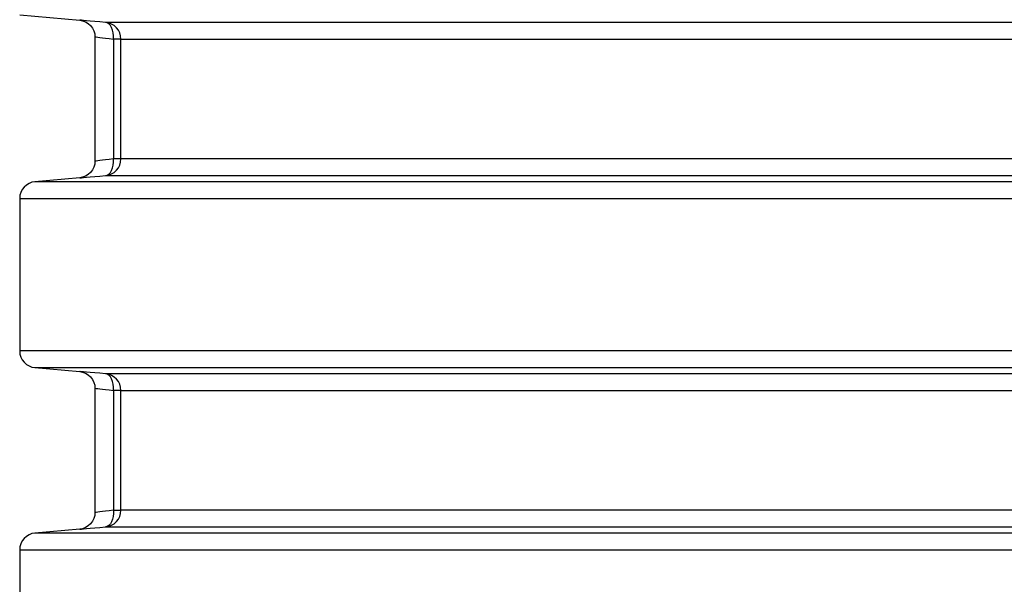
# Model space of a CAD drawing. Header units: millimetres. Extents: x 196 to 1773810, y -221320 to 153872.
# Tile 169 of 256: x 1163075 to 1163664, y -200380 to -200042. Entities that reach past the tile are written whole.
import ezdxf

# ---------------------------------------------------------------- set-up
doc = ezdxf.new("R2010")
doc.units = ezdxf.units.MM
doc.layers.add('00_Основной', color=163, linetype='Continuous', lineweight=40)

msp = doc.modelspace()

# ---------------------------------------------------------------- linework, layer by layer
at = {"layer": '00_Основной', "color": 252, "lineweight": 25, "ltscale": 10}
for p, q in [((1163074.68, -200039.51, 0.2), (1163110.55, -200042.64, 0.2)), ((1163119.67, -200052.55, 0.2), (1163119.67, -200126.96, 0.2)), ((1163130.76, -200053.92, 0.2), (1163130.76, -200125.59, 0.2)), ((1163135.18, -200125.59, 0.2), (1163135.18, -200053.92, 0.2)), ((1163110.55, -200136.86, 0.2), (1163083.81, -200139.2, 0.2)), ((1163074.68, -200149.17, 0.2), (1163074.68, -200240.34, 0.2)), ((1163083.81, -200250.3, 0.2), (1163110.55, -200252.64, 0.2)), ((1163119.67, -200262.55, 0.2), (1163119.67, -200336.96, 0.2)), ((1163130.76, -200263.92, 0.2), (1163130.76, -200335.59, 0.2)), ((1163135.18, -200335.59, 0.2), (1163135.18, -200263.92, 0.2)), ((1163110.55, -200346.86, 0.2), (1163083.81, -200349.2, 0.2)), ((1163074.68, -200359.17, 0.2), (1163074.68, -200450.34, 0.2))]:
    msp.add_line(p, q, dxfattribs=at)
at = {"layer": '00_Основной', "color": 252, "lineweight": 25, "ltscale": 10, "elevation": 0.2}
for points in [[(1163110.55, -200042.64), (1163112.26, -200042.94), (1163113.98, -200043.57), (1163115.61, -200044.56), (1163117.05, -200045.84), (1163118.21, -200047.4), (1163119.04, -200049.1), (1163119.52, -200050.87), (1163119.67, -200052.6)], [(1163126.07, -200043.95), (1163122.66, -200043.66), (1163119.58, -200043.4), (1163116.91, -200043.18), (1163114.67, -200043), (1163112.89, -200042.84), (1163111.6, -200042.73), (1163110.82, -200042.67), (1163110.55, -200042.64)], [(1163677.19, -200043.95), (1163657.46, -200043.95), (1163637.94, -200043.95), (1163618.6, -200043.95), (1163599.48, -200043.95), (1163580.59, -200043.95), (1163561.93, -200043.95), (1163543.53, -200043.95), (1163525.38, -200043.95), (1163507.52, -200043.95), (1163489.94, -200043.95), (1163472.65, -200043.95), (1163455.68, -200043.95), (1163439.02, -200043.95), (1163422.7, -200043.95), (1163406.72, -200043.95), (1163391.09, -200043.95), (1163375.82, -200043.95), (1163360.94, -200043.95), (1163346.41, -200043.95), (1163332.3, -200043.95), (1163318.59, -200043.95), (1163305.27, -200043.95), (1163292.38, -200043.95), (1163279.92, -200043.95), (1163267.89, -200043.95), (1163256.3, -200043.95), (1163245.17, -200043.95), (1163234.5, -200043.95), (1163224.28, -200043.95), (1163214.55, -200043.95), (1163205.29, -200043.95), (1163196.51, -200043.95), (1163188.22, -200043.95), (1163180.42, -200043.95), (1163173.13, -200043.95), (1163166.34, -200043.95), (1163160.06, -200043.95), (1163154.3, -200043.95), (1163149.06, -200043.95), (1163144.33, -200043.95), (1163140.14, -200043.95), (1163136.46, -200043.95), (1163133.31, -200043.95), (1163130.7, -200043.95), (1163128.62, -200043.95), (1163127.07, -200043.95), (1163126.07, -200043.95)], [(1163135.18, -200053.92), (1163135.02, -200052.07), (1163134.51, -200050.29), (1163133.68, -200048.64), (1163132.56, -200047.16), (1163131.19, -200045.92), (1163129.61, -200044.94), (1163127.89, -200044.28), (1163126.07, -200043.95)], [(1163130.76, -200053.92), (1163130.77, -200052.04), (1163130.58, -200050.22), (1163130.19, -200048.54), (1163129.64, -200047.04), (1163128.9, -200045.8), (1163128.06, -200044.86), (1163127.08, -200044.24), (1163126.07, -200043.95)], [(1163119.67, -200052.6), (1163119.86, -200052.63), (1163120.41, -200052.69), (1163121.33, -200052.8), (1163122.63, -200052.96), (1163124.14, -200053.13), (1163126, -200053.35), (1163128.21, -200053.6), (1163130.76, -200053.92)], [(1163135.18, -200053.92), (1163135.07, -200053.92), (1163134.83, -200053.92), (1163134.44, -200053.92), (1163133.93, -200053.92), (1163133.29, -200053.92), (1163132.55, -200053.92), (1163131.7, -200053.92), (1163130.76, -200053.92)], [(1163135.18, -200053.92), (1163136.19, -200053.92), (1163137.71, -200053.92), (1163139.77, -200053.92), (1163142.35, -200053.92), (1163145.47, -200053.92), (1163149.1, -200053.92), (1163153.26, -200053.92), (1163157.93, -200053.92), (1163163.11, -200053.92), (1163168.81, -200053.92), (1163175.02, -200053.92), (1163181.74, -200053.92), (1163188.95, -200053.92), (1163196.65, -200053.92), (1163204.84, -200053.92), (1163213.52, -200053.92), (1163222.67, -200053.92), (1163232.31, -200053.92), (1163242.41, -200053.92), (1163252.97, -200053.92), (1163263.98, -200053.92), (1163275.43, -200053.92), (1163287.33, -200053.92), (1163299.65, -200053.92), (1163312.39, -200053.92), (1163325.56, -200053.92), (1163339.12, -200053.92), (1163353.09, -200053.92), (1163367.44, -200053.92), (1163382.17, -200053.92), (1163397.26, -200053.92), (1163412.72, -200053.92), (1163428.53, -200053.92), (1163444.66, -200053.92), (1163461.12, -200053.92), (1163477.92, -200053.92), (1163495, -200053.92), (1163512.39, -200053.92), (1163530.06, -200053.92), (1163547.99, -200053.92), (1163566.2, -200053.92), (1163584.64, -200053.92), (1163603.32, -200053.92), (1163622.23, -200053.92), (1163641.35, -200053.92), (1163660.67, -200053.92), (1163680.17, -200053.92)], [(1163119.67, -200126.9), (1163119.52, -200128.64), (1163119.04, -200130.4), (1163118.21, -200132.11), (1163117.05, -200133.66), (1163115.61, -200134.96), (1163113.98, -200135.93), (1163112.26, -200136.56), (1163110.55, -200136.86)], [(1163130.76, -200125.59), (1163128.21, -200125.9), (1163126.01, -200126.15), (1163124.15, -200126.38), (1163122.63, -200126.56), (1163121.34, -200126.7), (1163120.41, -200126.82), (1163119.86, -200126.88), (1163119.67, -200126.9), (1163119.67, -200126.9)], [(1163126.07, -200135.55), (1163127.89, -200135.22), (1163129.61, -200134.56), (1163131.19, -200133.59), (1163132.56, -200132.34), (1163133.68, -200130.86), (1163134.51, -200129.21), (1163135.02, -200127.44), (1163135.18, -200125.59)], [(1163126.07, -200135.55), (1163127.08, -200135.28), (1163128.06, -200134.65), (1163128.9, -200133.7), (1163129.64, -200132.46), (1163130.19, -200130.98), (1163130.58, -200129.28), (1163130.77, -200127.48), (1163130.76, -200125.59)], [(1163135.18, -200125.59), (1163135.07, -200125.59), (1163134.83, -200125.59), (1163134.44, -200125.59), (1163133.93, -200125.59), (1163133.29, -200125.59), (1163132.55, -200125.59), (1163131.7, -200125.59), (1163130.76, -200125.59)], [(1163680.17, -200125.59), (1163660.67, -200125.59), (1163641.35, -200125.59), (1163622.23, -200125.59), (1163603.32, -200125.59), (1163584.64, -200125.59), (1163566.2, -200125.59), (1163547.99, -200125.59), (1163530.06, -200125.59), (1163512.39, -200125.59), (1163495, -200125.59), (1163477.92, -200125.59), (1163461.12, -200125.59), (1163444.66, -200125.59), (1163428.53, -200125.59), (1163412.72, -200125.59), (1163397.26, -200125.59), (1163382.17, -200125.59), (1163367.44, -200125.59), (1163353.09, -200125.59), (1163339.12, -200125.59), (1163325.56, -200125.59), (1163312.39, -200125.59), (1163299.65, -200125.59), (1163287.33, -200125.59), (1163275.43, -200125.59), (1163263.98, -200125.59), (1163252.97, -200125.59), (1163242.41, -200125.59), (1163232.31, -200125.59), (1163222.67, -200125.59), (1163213.52, -200125.59), (1163204.84, -200125.59), (1163196.65, -200125.59), (1163188.95, -200125.59), (1163181.74, -200125.59), (1163175.02, -200125.59), (1163168.81, -200125.59), (1163163.11, -200125.59), (1163157.93, -200125.59), (1163153.26, -200125.59), (1163149.1, -200125.59), (1163145.47, -200125.59), (1163142.35, -200125.59), (1163139.77, -200125.59), (1163137.71, -200125.59), (1163136.19, -200125.59), (1163135.18, -200125.59)], [(1163083.81, -200139.2), (1163081.99, -200139.53), (1163080.25, -200140.19), (1163078.67, -200141.16), (1163077.3, -200142.41), (1163076.19, -200143.89), (1163075.35, -200145.54), (1163074.85, -200147.32), (1163074.68, -200149.17)], [(1163677.48, -200139.2), (1163656.06, -200139.2), (1163634.82, -200139.2), (1163613.8, -200139.2), (1163593.02, -200139.2), (1163572.49, -200139.2), (1163552.2, -200139.2), (1163532.19, -200139.2), (1163512.46, -200139.2), (1163493.03, -200139.2), (1163473.92, -200139.2), (1163455.13, -200139.2), (1163436.67, -200139.2), (1163418.58, -200139.2), (1163400.84, -200139.2), (1163383.47, -200139.2), (1163366.51, -200139.2), (1163349.93, -200139.2), (1163333.77, -200139.2), (1163318.03, -200139.2), (1163302.73, -200139.2), (1163287.87, -200139.2), (1163273.46, -200139.2), (1163259.52, -200139.2), (1163246.04, -200139.2), (1163233.06, -200139.2), (1163220.57, -200139.2), (1163208.57, -200139.2), (1163197.09, -200139.2), (1163186.13, -200139.2), (1163175.68, -200139.2), (1163165.78, -200139.2), (1163156.39, -200139.2), (1163147.58, -200139.2), (1163139.3, -200139.2), (1163131.59, -200139.2), (1163124.43, -200139.2), (1163117.84, -200139.2), (1163111.81, -200139.2), (1163106.38, -200139.2), (1163101.52, -200139.2), (1163097.24, -200139.2), (1163093.56, -200139.2), (1163090.45, -200139.2), (1163087.94, -200139.2), (1163086.02, -200139.2), (1163084.69, -200139.2), (1163083.96, -200139.2), (1163083.81, -200139.2)], [(1163110.55, -200136.86), (1163110.55, -200136.86), (1163110.82, -200136.85), (1163111.59, -200136.78), (1163112.89, -200136.66), (1163114.68, -200136.52), (1163116.91, -200136.32), (1163119.58, -200136.1), (1163122.66, -200135.84), (1163126.07, -200135.55)], [(1163126.07, -200135.55), (1163127.07, -200135.55), (1163128.62, -200135.55), (1163130.7, -200135.55), (1163133.31, -200135.55), (1163136.46, -200135.55), (1163140.14, -200135.55), (1163144.33, -200135.55), (1163149.06, -200135.55), (1163154.3, -200135.55), (1163160.06, -200135.55), (1163166.34, -200135.55), (1163173.13, -200135.55), (1163180.42, -200135.55), (1163188.22, -200135.55), (1163196.51, -200135.55), (1163205.29, -200135.55), (1163214.55, -200135.55), (1163224.28, -200135.55), (1163234.5, -200135.55), (1163245.17, -200135.55), (1163256.3, -200135.55), (1163267.89, -200135.55), (1163279.92, -200135.55), (1163292.38, -200135.55), (1163305.27, -200135.55), (1163318.59, -200135.55), (1163332.3, -200135.55), (1163346.41, -200135.55), (1163360.94, -200135.55), (1163375.82, -200135.55), (1163391.09, -200135.55), (1163406.72, -200135.55), (1163422.7, -200135.55), (1163439.02, -200135.55), (1163455.68, -200135.55), (1163472.65, -200135.55), (1163489.94, -200135.55), (1163507.52, -200135.55), (1163525.38, -200135.55), (1163543.53, -200135.55), (1163561.93, -200135.55), (1163580.59, -200135.55), (1163599.48, -200135.55), (1163618.6, -200135.55), (1163637.94, -200135.55), (1163657.46, -200135.55), (1163677.19, -200135.55)], [(1163074.68, -200149.17), (1163074.83, -200149.17), (1163075.58, -200149.17), (1163076.92, -200149.17), (1163078.85, -200149.17), (1163081.39, -200149.17), (1163084.54, -200149.17), (1163088.26, -200149.17), (1163092.58, -200149.17), (1163097.51, -200149.17), (1163103, -200149.17), (1163109.08, -200149.17), (1163115.74, -200149.17), (1163122.98, -200149.17), (1163130.77, -200149.17), (1163139.14, -200149.17), (1163148.06, -200149.17), (1163157.52, -200149.17), (1163167.54, -200149.17), (1163178.09, -200149.17), (1163189.17, -200149.17), (1163200.79, -200149.17), (1163212.91, -200149.17), (1163225.54, -200149.17), (1163238.66, -200149.17), (1163252.26, -200149.17), (1163266.36, -200149.17), (1163280.92, -200149.17), (1163295.94, -200149.17), (1163311.4, -200149.17), (1163327.31, -200149.17), (1163343.65, -200149.17), (1163360.38, -200149.17), (1163377.54, -200149.17), (1163395.08, -200149.17), (1163413, -200149.17), (1163431.31, -200149.17), (1163449.95, -200149.17), (1163468.94, -200149.17), (1163488.26, -200149.17), (1163507.89, -200149.17), (1163527.83, -200149.17), (1163548.05, -200149.17), (1163568.55, -200149.17), (1163589.31, -200149.17), (1163610.31, -200149.17), (1163631.54, -200149.17), (1163653.01, -200149.17), (1163674.65, -200149.17)], [(1163074.68, -200240.34), (1163074.85, -200242.19), (1163075.35, -200243.96), (1163076.19, -200245.62), (1163077.3, -200247.1), (1163078.67, -200248.34), (1163080.25, -200249.31), (1163081.99, -200249.98), (1163083.81, -200250.3)], [(1163674.65, -200240.34), (1163653.01, -200240.34), (1163631.54, -200240.34), (1163610.31, -200240.34), (1163589.31, -200240.34), (1163568.55, -200240.34), (1163548.05, -200240.34), (1163527.83, -200240.34), (1163507.89, -200240.34), (1163488.26, -200240.34), (1163468.94, -200240.34), (1163449.95, -200240.34), (1163431.31, -200240.34), (1163413, -200240.34), (1163395.08, -200240.34), (1163377.54, -200240.34), (1163360.38, -200240.34), (1163343.65, -200240.34), (1163327.31, -200240.34), (1163311.4, -200240.34), (1163295.94, -200240.34), (1163280.91, -200240.34), (1163266.36, -200240.34), (1163252.26, -200240.34), (1163238.66, -200240.34), (1163225.54, -200240.34), (1163212.91, -200240.34), (1163200.79, -200240.34), (1163189.17, -200240.34), (1163178.09, -200240.34), (1163167.54, -200240.34), (1163157.52, -200240.34), (1163148.06, -200240.34), (1163139.14, -200240.34), (1163130.77, -200240.34), (1163122.98, -200240.34), (1163115.74, -200240.34), (1163109.08, -200240.34), (1163103, -200240.34), (1163097.51, -200240.34), (1163092.58, -200240.34), (1163088.26, -200240.34), (1163084.54, -200240.34), (1163081.39, -200240.34), (1163078.85, -200240.34), (1163076.92, -200240.34), (1163075.58, -200240.34), (1163074.83, -200240.34), (1163074.68, -200240.34)], [(1163083.81, -200250.3), (1163083.96, -200250.3), (1163084.69, -200250.3), (1163086.02, -200250.3), (1163087.94, -200250.3), (1163090.45, -200250.3), (1163093.56, -200250.3), (1163097.24, -200250.3), (1163101.52, -200250.3), (1163106.38, -200250.3), (1163111.81, -200250.3), (1163117.84, -200250.3), (1163124.43, -200250.3), (1163131.59, -200250.3), (1163139.3, -200250.3), (1163147.58, -200250.3), (1163156.39, -200250.3), (1163165.78, -200250.3), (1163175.68, -200250.3), (1163186.13, -200250.3), (1163197.09, -200250.3), (1163208.57, -200250.3), (1163220.57, -200250.3), (1163233.06, -200250.3), (1163246.04, -200250.3), (1163259.52, -200250.3), (1163273.46, -200250.3), (1163287.87, -200250.3), (1163302.73, -200250.3), (1163318.03, -200250.3), (1163333.77, -200250.3), (1163349.93, -200250.3), (1163366.51, -200250.3), (1163383.47, -200250.3), (1163400.84, -200250.3), (1163418.58, -200250.3), (1163436.67, -200250.3), (1163455.13, -200250.3), (1163473.92, -200250.3), (1163493.03, -200250.3), (1163512.46, -200250.3), (1163532.19, -200250.3), (1163552.2, -200250.3), (1163572.49, -200250.3), (1163593.02, -200250.3), (1163613.8, -200250.3), (1163634.82, -200250.3), (1163656.06, -200250.3), (1163677.48, -200250.3)], [(1163110.55, -200252.64), (1163112.26, -200252.94), (1163113.98, -200253.58), (1163115.61, -200254.55), (1163117.05, -200255.85), (1163118.21, -200257.4), (1163119.04, -200259.11), (1163119.52, -200260.87), (1163119.67, -200262.6)], [(1163126.07, -200253.96), (1163122.66, -200253.66), (1163119.59, -200253.4), (1163116.91, -200253.18), (1163114.67, -200252.98), (1163112.89, -200252.84), (1163111.6, -200252.73), (1163110.82, -200252.66), (1163110.55, -200252.64)], [(1163677.19, -200253.96), (1163657.46, -200253.96), (1163637.94, -200253.96), (1163618.6, -200253.96), (1163599.48, -200253.96), (1163580.59, -200253.96), (1163561.93, -200253.96), (1163543.53, -200253.96), (1163525.38, -200253.96), (1163507.52, -200253.96), (1163489.94, -200253.96), (1163472.65, -200253.96), (1163455.68, -200253.96), (1163439.02, -200253.96), (1163422.7, -200253.96), (1163406.72, -200253.96), (1163391.09, -200253.96), (1163375.82, -200253.96), (1163360.94, -200253.96), (1163346.41, -200253.96), (1163332.3, -200253.96), (1163318.59, -200253.96), (1163305.27, -200253.96), (1163292.38, -200253.96), (1163279.92, -200253.96), (1163267.89, -200253.96), (1163256.3, -200253.96), (1163245.17, -200253.96), (1163234.5, -200253.96), (1163224.28, -200253.96), (1163214.55, -200253.96), (1163205.29, -200253.96), (1163196.51, -200253.96), (1163188.22, -200253.96), (1163180.42, -200253.96), (1163173.13, -200253.96), (1163166.34, -200253.96), (1163160.06, -200253.96), (1163154.3, -200253.96), (1163149.06, -200253.96), (1163144.33, -200253.96), (1163140.14, -200253.96), (1163136.46, -200253.96), (1163133.31, -200253.96), (1163130.7, -200253.96), (1163128.62, -200253.96), (1163127.07, -200253.96), (1163126.07, -200253.96)], [(1163135.18, -200263.92), (1163135.02, -200262.07), (1163134.51, -200260.29), (1163133.68, -200258.64), (1163132.56, -200257.16), (1163131.19, -200255.92), (1163129.61, -200254.94), (1163127.89, -200254.28), (1163126.07, -200253.96)], [(1163130.76, -200263.92), (1163130.77, -200262.03), (1163130.58, -200260.22), (1163130.19, -200258.53), (1163129.64, -200257.04), (1163128.9, -200255.8), (1163128.06, -200254.86), (1163127.08, -200254.22), (1163126.07, -200253.96)], [(1163119.67, -200262.6), (1163119.86, -200262.62), (1163120.41, -200262.69), (1163121.33, -200262.8), (1163122.63, -200262.94), (1163124.14, -200263.13), (1163126, -200263.35), (1163128.21, -200263.61), (1163130.76, -200263.92)], [(1163135.18, -200263.92), (1163135.07, -200263.92), (1163134.83, -200263.92), (1163134.44, -200263.92), (1163133.93, -200263.92), (1163133.29, -200263.92), (1163132.55, -200263.92), (1163131.7, -200263.92), (1163130.76, -200263.92)], [(1163135.18, -200263.92), (1163136.19, -200263.92), (1163137.71, -200263.92), (1163139.77, -200263.92), (1163142.35, -200263.92), (1163145.47, -200263.92), (1163149.1, -200263.92), (1163153.26, -200263.92), (1163157.93, -200263.92), (1163163.11, -200263.92), (1163168.81, -200263.92), (1163175.02, -200263.92), (1163181.74, -200263.92), (1163188.95, -200263.92), (1163196.65, -200263.92), (1163204.84, -200263.92), (1163213.52, -200263.92), (1163222.67, -200263.92), (1163232.31, -200263.92), (1163242.41, -200263.92), (1163252.97, -200263.92), (1163263.98, -200263.92), (1163275.43, -200263.92), (1163287.33, -200263.92), (1163299.65, -200263.92), (1163312.39, -200263.92), (1163325.56, -200263.92), (1163339.12, -200263.92), (1163353.09, -200263.92), (1163367.44, -200263.92), (1163382.17, -200263.92), (1163397.26, -200263.92), (1163412.72, -200263.92), (1163428.53, -200263.92), (1163444.66, -200263.92), (1163461.12, -200263.92), (1163477.92, -200263.92), (1163495, -200263.92), (1163512.39, -200263.92), (1163530.06, -200263.92), (1163547.99, -200263.92), (1163566.2, -200263.92), (1163584.64, -200263.92), (1163603.32, -200263.92), (1163622.23, -200263.92), (1163641.35, -200263.92), (1163660.67, -200263.92), (1163680.17, -200263.92)], [(1163119.67, -200336.9), (1163119.52, -200338.64), (1163119.04, -200340.4), (1163118.21, -200342.11), (1163117.05, -200343.66), (1163115.61, -200344.96), (1163113.98, -200345.93), (1163112.26, -200346.57), (1163110.55, -200346.86)], [(1163130.76, -200335.59), (1163128.21, -200335.9), (1163126.01, -200336.15), (1163124.15, -200336.38), (1163122.63, -200336.55), (1163121.34, -200336.7), (1163120.41, -200336.82), (1163119.86, -200336.89), (1163119.67, -200336.9), (1163119.67, -200336.9)], [(1163126.07, -200345.55), (1163127.89, -200345.23), (1163129.61, -200344.56), (1163131.19, -200343.59), (1163132.56, -200342.35), (1163133.68, -200340.86), (1163134.51, -200339.22), (1163135.02, -200337.44), (1163135.18, -200335.59)], [(1163130.76, -200335.59), (1163130.77, -200337.48), (1163130.58, -200339.28), (1163130.19, -200340.96), (1163129.64, -200342.46), (1163128.9, -200343.7), (1163128.06, -200344.65), (1163127.08, -200345.28), (1163126.07, -200345.55)], [(1163130.76, -200335.59), (1163131.7, -200335.59), (1163132.55, -200335.59), (1163133.29, -200335.59), (1163133.93, -200335.59), (1163134.44, -200335.59), (1163134.83, -200335.59), (1163135.07, -200335.59), (1163135.18, -200335.59)], [(1163680.17, -200335.59), (1163660.67, -200335.59), (1163641.35, -200335.59), (1163622.23, -200335.59), (1163603.32, -200335.59), (1163584.64, -200335.59), (1163566.2, -200335.59), (1163547.99, -200335.59), (1163530.06, -200335.59), (1163512.39, -200335.59), (1163495, -200335.59), (1163477.92, -200335.59), (1163461.12, -200335.59), (1163444.66, -200335.59), (1163428.53, -200335.59), (1163412.72, -200335.59), (1163397.26, -200335.59), (1163382.17, -200335.59), (1163367.44, -200335.59), (1163353.09, -200335.59), (1163339.12, -200335.59), (1163325.56, -200335.59), (1163312.39, -200335.59), (1163299.65, -200335.59), (1163287.33, -200335.59), (1163275.43, -200335.59), (1163263.98, -200335.59), (1163252.97, -200335.59), (1163242.41, -200335.59), (1163232.31, -200335.59), (1163222.67, -200335.59), (1163213.52, -200335.59), (1163204.84, -200335.59), (1163196.65, -200335.59), (1163188.95, -200335.59), (1163181.74, -200335.59), (1163175.02, -200335.59), (1163168.81, -200335.59), (1163163.11, -200335.59), (1163157.93, -200335.59), (1163153.26, -200335.59), (1163149.1, -200335.59), (1163145.47, -200335.59), (1163142.35, -200335.59), (1163139.77, -200335.59), (1163137.71, -200335.59), (1163136.19, -200335.59), (1163135.18, -200335.59)], [(1163110.55, -200346.86), (1163110.55, -200346.86), (1163110.82, -200346.85), (1163111.59, -200346.78), (1163112.89, -200346.66), (1163114.68, -200346.51), (1163116.91, -200346.33), (1163119.58, -200346.1), (1163122.66, -200345.85), (1163126.07, -200345.55)], [(1163126.07, -200345.55), (1163127.07, -200345.55), (1163128.62, -200345.55), (1163130.7, -200345.55), (1163133.31, -200345.55), (1163136.46, -200345.55), (1163140.14, -200345.55), (1163144.33, -200345.55), (1163149.06, -200345.55), (1163154.3, -200345.55), (1163160.06, -200345.55), (1163166.34, -200345.55), (1163173.13, -200345.55), (1163180.42, -200345.55), (1163188.22, -200345.55), (1163196.51, -200345.55), (1163205.29, -200345.55), (1163214.55, -200345.55), (1163224.28, -200345.55), (1163234.5, -200345.55), (1163245.17, -200345.55), (1163256.3, -200345.55), (1163267.89, -200345.55), (1163279.92, -200345.55), (1163292.38, -200345.55), (1163305.27, -200345.55), (1163318.59, -200345.55), (1163332.3, -200345.55), (1163346.41, -200345.55), (1163360.94, -200345.55), (1163375.82, -200345.55), (1163391.09, -200345.55), (1163406.72, -200345.55), (1163422.7, -200345.55), (1163439.02, -200345.55), (1163455.68, -200345.55), (1163472.65, -200345.55), (1163489.94, -200345.55), (1163507.52, -200345.55), (1163525.38, -200345.55), (1163543.53, -200345.55), (1163561.93, -200345.55), (1163580.59, -200345.55), (1163599.48, -200345.55), (1163618.6, -200345.55), (1163637.94, -200345.55), (1163657.46, -200345.55), (1163677.19, -200345.55)], [(1163083.81, -200349.2), (1163081.99, -200349.53), (1163080.25, -200350.19), (1163078.67, -200351.17), (1163077.3, -200352.41), (1163076.19, -200353.89), (1163075.35, -200355.54), (1163074.85, -200357.32), (1163074.68, -200359.17)], [(1163678.65, -200349.2), (1163657.31, -200349.2), (1163636.17, -200349.2), (1163615.23, -200349.2), (1163594.53, -200349.2), (1163574.06, -200349.2), (1163553.85, -200349.2), (1163533.91, -200349.2), (1163514.24, -200349.2), (1163494.88, -200349.2), (1163475.81, -200349.2), (1163457.07, -200349.2), (1163438.67, -200349.2), (1163420.61, -200349.2), (1163402.92, -200349.2), (1163385.59, -200349.2), (1163368.64, -200349.2), (1163352.09, -200349.2), (1163335.94, -200349.2), (1163320.22, -200349.2), (1163304.93, -200349.2), (1163290.07, -200349.2), (1163275.65, -200349.2), (1163261.7, -200349.2), (1163248.22, -200349.2), (1163235.2, -200349.2), (1163222.69, -200349.2), (1163210.66, -200349.2), (1163199.14, -200349.2), (1163188.13, -200349.2), (1163177.63, -200349.2), (1163167.67, -200349.2), (1163158.23, -200349.2), (1163149.34, -200349.2), (1163140.98, -200349.2), (1163133.18, -200349.2), (1163125.94, -200349.2), (1163119.25, -200349.2), (1163113.14, -200349.2), (1163107.6, -200349.2), (1163102.62, -200349.2), (1163098.21, -200349.2), (1163094.4, -200349.2), (1163091.17, -200349.2), (1163088.52, -200349.2), (1163086.46, -200349.2), (1163084.98, -200349.2), (1163084.1, -200349.2), (1163083.81, -200349.2)], [(1163074.68, -200359.17), (1163074.97, -200359.17), (1163075.86, -200359.17), (1163077.36, -200359.17), (1163079.45, -200359.17), (1163082.11, -200359.17), (1163085.39, -200359.17), (1163089.24, -200359.17), (1163093.68, -200359.17), (1163098.71, -200359.17), (1163104.32, -200359.17), (1163110.5, -200359.17), (1163117.26, -200359.17), (1163124.57, -200359.17), (1163132.46, -200359.17), (1163140.9, -200359.17), (1163149.89, -200359.17), (1163159.43, -200359.17), (1163169.5, -200359.17), (1163180.1, -200359.17), (1163191.24, -200359.17), (1163202.88, -200359.17), (1163215.04, -200359.17), (1163227.68, -200359.17), (1163240.84, -200359.17), (1163254.47, -200359.17), (1163268.56, -200359.17), (1163283.13, -200359.17), (1163298.14, -200359.17), (1163313.61, -200359.17), (1163329.5, -200359.17), (1163345.81, -200359.17), (1163362.53, -200359.17), (1163379.66, -200359.17), (1163397.17, -200359.17), (1163415.05, -200359.17), (1163433.3, -200359.17), (1163451.91, -200359.17), (1163470.85, -200359.17), (1163490.11, -200359.17), (1163509.68, -200359.17), (1163529.55, -200359.17), (1163549.7, -200359.17), (1163570.13, -200359.17), (1163590.82, -200359.17), (1163611.74, -200359.17), (1163632.9, -200359.17), (1163654.26, -200359.17), (1163675.84, -200359.17)]]:
    msp.add_lwpolyline(points, dxfattribs=at)

doc.saveas('drawing.dxf')
